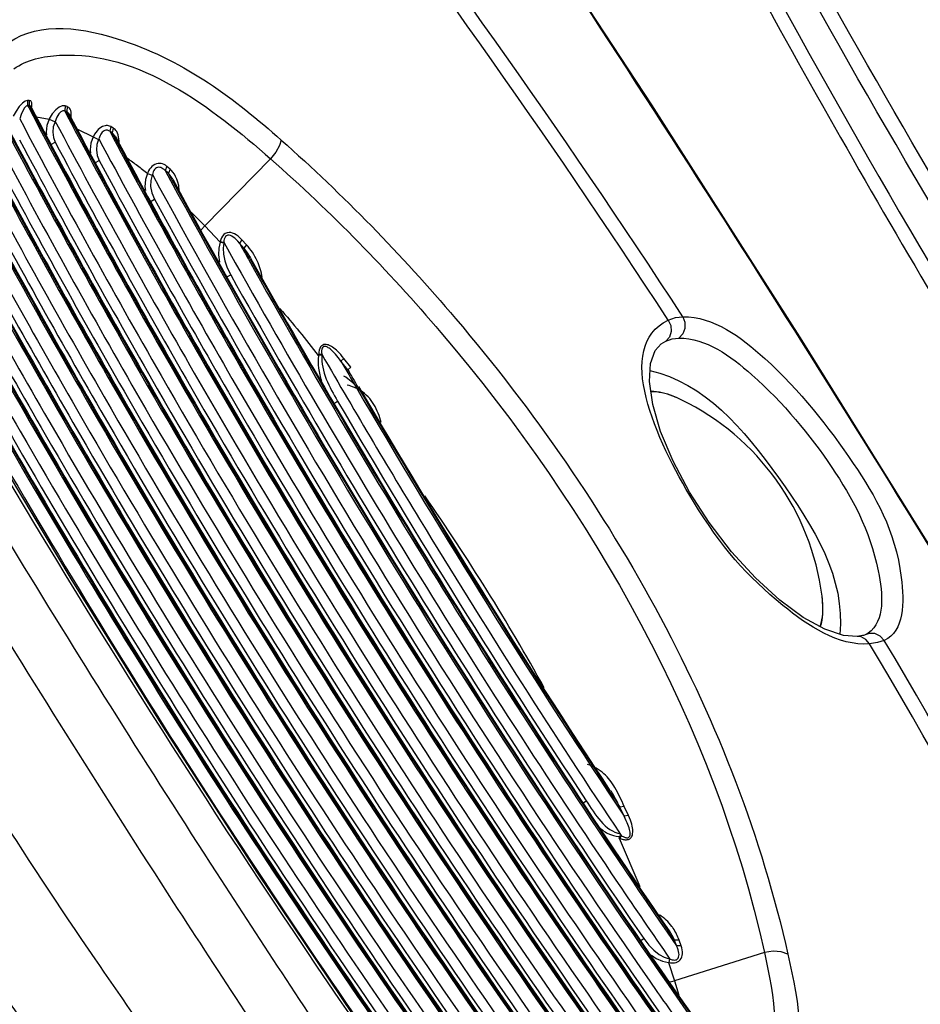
# Paper-space layout 'Sheet' of a CAD drawing. Header units: inches. Extents: x 0.2 to 10.8, y 0.2 to 8.3.
# Tile 32 of 256: x 1.3338 to 1.4046, y 2.0717 to 2.1491. Entities that reach past the tile are written whole.
import ezdxf

# ---------------------------------------------------------------- set-up
doc = ezdxf.new("R2010")
doc.units = ezdxf.units.IN
doc.header["$MEASUREMENT"] = 0
doc.layers.get('0').update_dxf_attribs({"lineweight": 5})
doc.layers.add('02___PRT_ALL_AXES', color=7, linetype='Continuous')

psp = doc.layouts.new('Sheet')

# ---------------------------------------------------------------- linework, layer by layer
at = {"color": 0, "linetype": 'ByBlock', "lineweight": -3}
for p, q in [((1.334527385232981, 2.142780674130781), (1.334393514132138, 2.142775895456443)), ((1.334393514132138, 2.142775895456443), (1.334411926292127, 2.14237631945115)), ((1.334527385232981, 2.142780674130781), (1.33454396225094, 2.142381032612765)), ((1.334411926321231, 2.14237631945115), (1.334503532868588, 2.142207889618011)), ((1.334411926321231, 2.14237631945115), (1.334500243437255, 2.142208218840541)), ((1.334543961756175, 2.142381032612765), (1.334455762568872, 2.142378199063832)), ((1.334669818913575, 2.142298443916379), (1.33454396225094, 2.142381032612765)), ((1.334607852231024, 2.142263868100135), (1.334543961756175, 2.142381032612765)), ((1.334605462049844, 2.142264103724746), (1.334543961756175, 2.142381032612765)), ((1.334730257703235, 2.14218756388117), (1.334758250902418, 2.142330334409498)), ((1.337355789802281, 2.142336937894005), (1.337333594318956, 2.141943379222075)), ((1.337441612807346, 2.141909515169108), (1.337333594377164, 2.141943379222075)), ((1.337333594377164, 2.141943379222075), (1.337509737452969, 2.141620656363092)), ((1.337333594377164, 2.141943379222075), (1.337503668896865, 2.141621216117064)), ((1.337520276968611, 2.142284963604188), (1.337355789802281, 2.142336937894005)), ((1.337520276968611, 2.142284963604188), (1.337495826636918, 2.14189211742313)), ((1.335114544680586, 2.141482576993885), (1.336099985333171, 2.14129342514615)), ((1.336100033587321, 2.141293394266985), (1.336572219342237, 2.141085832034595)), ((1.337495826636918, 2.14189211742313), (1.337441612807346, 2.141909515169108)), ((1.337674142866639, 2.141710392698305), (1.337495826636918, 2.14189211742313)), ((1.337613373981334, 2.141677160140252), (1.337495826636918, 2.14189211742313)), ((1.337609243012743, 2.141677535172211), (1.337495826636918, 2.14189211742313)), ((1.337833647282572, 2.141418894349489), (1.337833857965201, 2.14184786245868)), ((1.338332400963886, 2.140507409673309), (1.339575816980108, 2.139897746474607)), ((1.340948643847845, 2.140715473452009), (1.340877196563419, 2.140344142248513)), ((1.341149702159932, 2.140597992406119), (1.340948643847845, 2.140715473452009)), ((1.341149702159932, 2.140597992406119), (1.341075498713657, 2.140228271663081)), ((1.339575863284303, 2.139897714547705), (1.339997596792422, 2.139712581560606)), ((1.341075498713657, 2.140228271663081), (1.340877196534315, 2.140344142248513)), ((1.340877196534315, 2.140344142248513), (1.341154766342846, 2.139839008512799)), ((1.340877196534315, 2.140344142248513), (1.341146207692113, 2.139839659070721)), ((1.341317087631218, 2.139929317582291), (1.341075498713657, 2.140228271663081)), ((1.341259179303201, 2.139896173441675), (1.341075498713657, 2.140228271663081)), ((1.341252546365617, 2.139896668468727), (1.341075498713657, 2.140228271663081)), ((1.341617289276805, 2.139561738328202), (1.341534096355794, 2.140078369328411)), ((1.336284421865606, 2.139336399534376), (1.33658323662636, 2.139486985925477)), ((1.341610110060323, 2.139402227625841), (1.341617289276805, 2.139561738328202)), ((1.353529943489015, 2.138173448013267), (1.348343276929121, 2.132907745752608)), ((1.339762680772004, 2.137893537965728), (1.340052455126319, 2.138041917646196)), ((1.345365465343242, 2.137587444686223), (1.345233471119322, 2.137258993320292)), ((1.345623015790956, 2.137371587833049), (1.345365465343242, 2.137587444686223)), ((1.345623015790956, 2.137371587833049), (1.345487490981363, 2.137046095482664)), ((1.343853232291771, 2.137032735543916), (1.344212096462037, 2.136892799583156)), ((1.345487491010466, 2.13704609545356), (1.345233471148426, 2.137258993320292)), ((1.345233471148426, 2.137258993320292), (1.34565621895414, 2.136479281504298)), ((1.345829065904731, 2.136567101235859), (1.345487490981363, 2.137046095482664)), ((1.345774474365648, 2.136536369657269), (1.345487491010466, 2.13704609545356)), ((1.345763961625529, 2.136536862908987), (1.345487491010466, 2.13704609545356)), ((1.346347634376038, 2.135645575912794), (1.346302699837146, 2.136078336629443)), ((1.34413671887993, 2.13485735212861), (1.344399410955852, 2.134997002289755)), ((1.347288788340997, 2.133973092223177), (1.348343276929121, 2.132907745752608)), ((1.348062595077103, 2.132597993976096), (1.348343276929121, 2.132907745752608)), ((1.348343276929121, 2.132907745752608), (1.34955334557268, 2.131631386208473)), ((1.349566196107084, 2.131688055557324), (1.34955334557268, 2.131631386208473)), ((1.349553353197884, 2.131631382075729), (1.349838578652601, 2.13156406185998)), ((1.349566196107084, 2.131688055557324), (1.349851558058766, 2.131620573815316)), ((1.349851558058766, 2.131620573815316), (1.34983857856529, 2.13156406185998)), ((1.351271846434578, 2.131809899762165), (1.351076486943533, 2.131541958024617)), ((1.351434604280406, 2.131153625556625), (1.351076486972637, 2.13154195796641)), ((1.351631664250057, 2.131419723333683), (1.351271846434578, 2.131809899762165)), ((1.351631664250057, 2.131419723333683), (1.351434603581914, 2.131153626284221)), ((1.35189176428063, 2.130334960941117), (1.351434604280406, 2.131153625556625)), ((1.350134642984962, 2.128915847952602), (1.350388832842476, 2.129055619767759)), ((1.384806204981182, 2.125488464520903), (1.385369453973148, 2.125685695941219)), ((1.385369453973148, 2.125685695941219), (1.385961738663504, 2.125756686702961)), ((1.384242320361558, 2.12361686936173), (1.384612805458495, 2.123834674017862)), ((1.384612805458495, 2.123834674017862), (1.385116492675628, 2.124013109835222)), ((1.385116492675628, 2.124013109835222), (1.385645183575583, 2.124074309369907)), ((1.357311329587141, 2.122747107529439), (1.357551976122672, 2.122735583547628)), ((1.357314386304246, 2.122819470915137), (1.357311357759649, 2.122747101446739)), ((1.357314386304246, 2.122819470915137), (1.357555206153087, 2.122807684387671)), ((1.357555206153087, 2.122807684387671), (1.357551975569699, 2.122735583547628)), ((1.35930038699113, 2.122476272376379), (1.359067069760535, 2.122252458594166)), ((1.359603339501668, 2.121579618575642), (1.359067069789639, 2.122252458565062)), ((1.359839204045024, 2.121800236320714), (1.35930038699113, 2.122476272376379)), ((1.359839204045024, 2.121800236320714), (1.359603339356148, 2.121579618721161)), ((1.358564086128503, 2.118968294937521), (1.358802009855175, 2.119106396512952)), ((1.396969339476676, 2.103110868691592), (1.39691119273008, 2.103776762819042)), ((1.396935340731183, 2.102139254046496), (1.39696169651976, 2.102406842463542)), ((1.40009706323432, 2.100668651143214), (1.399664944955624, 2.100604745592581)), ((1.400178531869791, 2.100689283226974), (1.400097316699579, 2.100668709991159)), ((1.400389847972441, 2.100763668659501), (1.400178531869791, 2.100689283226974)), ((1.400546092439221, 2.100853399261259), (1.400388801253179, 2.10076323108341)), ((1.400618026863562, 2.100835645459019), (1.400389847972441, 2.100763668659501)), ((1.401277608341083, 2.100117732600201), (1.400651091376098, 2.100022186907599)), ((1.40180662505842, 2.10029040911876), (1.401277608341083, 2.100117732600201)), ((1.378161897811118, 2.087547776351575), (1.378356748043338, 2.087677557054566)), ((1.381347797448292, 2.087231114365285), (1.381010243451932, 2.087173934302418)), ((1.381340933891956, 2.086453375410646), (1.381010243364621, 2.087173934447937)), ((1.381680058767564, 2.086507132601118), (1.381347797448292, 2.087231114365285)), ((1.381680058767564, 2.086507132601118), (1.381340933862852, 2.08645337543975)), ((1.380959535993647, 2.084739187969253), (1.381053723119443, 2.084963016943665)), ((1.380959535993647, 2.084739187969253), (1.381024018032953, 2.084712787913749)), ((1.380959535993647, 2.084739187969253), (1.382583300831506, 2.080918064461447)), ((1.381024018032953, 2.084712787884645), (1.381118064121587, 2.084936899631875)), ((1.381053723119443, 2.084963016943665), (1.381118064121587, 2.084936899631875)), ((1.384736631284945, 2.07732896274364), (1.385468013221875, 2.076267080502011)), ((1.38531349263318, 2.076702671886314), (1.384836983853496, 2.07739548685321)), ((1.382694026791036, 2.076694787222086), (1.382885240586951, 2.076826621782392)), ((1.385671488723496, 2.076710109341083), (1.385313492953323, 2.076702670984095)), ((1.385468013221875, 2.076267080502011), (1.38531349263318, 2.076702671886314)), ((1.385826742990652, 2.076272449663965), (1.385468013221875, 2.076267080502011)), ((1.385826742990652, 2.076272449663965), (1.385671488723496, 2.076710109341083)), ((1.392378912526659, 2.07573446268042), (1.385303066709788, 2.07350509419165)), ((1.384819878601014, 2.074950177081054), (1.385303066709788, 2.07350509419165)), ((1.384874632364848, 2.074939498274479), (1.384941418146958, 2.075223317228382)), ((1.384932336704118, 2.073418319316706), (1.385303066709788, 2.07350509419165)), ((1.385303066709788, 2.07350509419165), (1.385647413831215, 2.072371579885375))]:
    psp.add_line(p, q, dxfattribs=at)
for points in [[(1.429980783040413, 2.066768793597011), (1.418694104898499, 2.085875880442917), (1.407079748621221, 2.105039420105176), (1.395345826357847, 2.123898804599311), (1.383513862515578, 2.142419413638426), (1.371789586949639, 2.160294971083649)], [(1.334393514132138, 2.142775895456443), (1.33421645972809, 2.142718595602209), (1.334000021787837, 2.142557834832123), (1.333755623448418, 2.142292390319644), (1.333505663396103, 2.14193805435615), (1.333282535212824, 2.141536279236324)], [(1.334758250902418, 2.142330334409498), (1.334744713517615, 2.14258313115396), (1.334664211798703, 2.142732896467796), (1.334527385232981, 2.142780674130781)], [(1.334411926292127, 2.14237631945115), (1.334304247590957, 2.142322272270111), (1.334178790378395, 2.142182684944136), (1.334042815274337, 2.141957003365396), (1.3339092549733, 2.141659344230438), (1.333795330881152, 2.141324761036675)], [(1.337355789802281, 2.142336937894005), (1.337139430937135, 2.142344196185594), (1.336892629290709, 2.142245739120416), (1.336624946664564, 2.142039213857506), (1.336356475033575, 2.14172748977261), (1.336121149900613, 2.141336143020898)], [(1.337333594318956, 2.141943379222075), (1.337188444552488, 2.14195346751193), (1.337032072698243, 2.141875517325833), (1.336870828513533, 2.141707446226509), (1.336717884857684, 2.14145161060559), (1.336593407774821, 2.141128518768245)], [(1.337833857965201, 2.14184786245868), (1.337802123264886, 2.141972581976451), (1.337758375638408, 2.142074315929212), (1.33770586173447, 2.142154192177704), (1.337647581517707, 2.142214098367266), (1.337585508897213, 2.14225678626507), (1.337520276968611, 2.142284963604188)], [(1.336099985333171, 2.14129342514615), (1.335924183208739, 2.140805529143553), (1.335863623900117, 2.140286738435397), (1.335889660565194, 2.140060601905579)], [(1.336572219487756, 2.141085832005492), (1.336433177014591, 2.140696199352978), (1.336387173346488, 2.140280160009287), (1.336438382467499, 2.139867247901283), (1.33658323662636, 2.139486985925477)], [(1.340948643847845, 2.140715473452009), (1.340863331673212, 2.140756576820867), (1.340778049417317, 2.140782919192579), (1.340690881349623, 2.140796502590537), (1.340599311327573, 2.140797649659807), (1.340502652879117, 2.140785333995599), (1.340401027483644, 2.140758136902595), (1.340295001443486, 2.140714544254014), (1.340186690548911, 2.140653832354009), (1.340079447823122, 2.140576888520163), (1.339975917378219, 2.140485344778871), (1.339876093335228, 2.140378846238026), (1.339778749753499, 2.140254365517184), (1.339684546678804, 2.140109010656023), (1.339596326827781, 2.139941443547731)], [(1.340877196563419, 2.140344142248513), (1.34081415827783, 2.140384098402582), (1.34075262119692, 2.140411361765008), (1.340691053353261, 2.140427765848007), (1.34062768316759, 2.140433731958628), (1.340562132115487, 2.14042842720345), (1.34049461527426, 2.140410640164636), (1.34042566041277, 2.140379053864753), (1.340356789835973, 2.140332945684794), (1.340290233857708, 2.140272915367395), (1.340227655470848, 2.140200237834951), (1.340169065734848, 2.140114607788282), (1.34011390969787, 2.140013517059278), (1.34006292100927, 2.139894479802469), (1.340018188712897, 2.139756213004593)], [(1.341534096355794, 2.140078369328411), (1.341482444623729, 2.140207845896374), (1.341423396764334, 2.14031838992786), (1.341359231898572, 2.140411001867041), (1.341291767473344, 2.140487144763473), (1.341221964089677, 2.140548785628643), (1.341149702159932, 2.140597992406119)], [(1.339575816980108, 2.139897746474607), (1.339400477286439, 2.139411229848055), (1.339336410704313, 2.138884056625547), (1.339363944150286, 2.138622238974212)], [(1.339997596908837, 2.139712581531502), (1.33986679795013, 2.139319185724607), (1.33982894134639, 2.138889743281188), (1.33989124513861, 2.138452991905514), (1.340052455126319, 2.138041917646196)], [(1.35436661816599, 2.139651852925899), (1.354227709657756, 2.139226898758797), (1.353937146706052, 2.13871347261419), (1.353529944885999, 2.138173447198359)], [(1.345365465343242, 2.137587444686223), (1.345256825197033, 2.137668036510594), (1.345148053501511, 2.137730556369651), (1.345036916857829, 2.137777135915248), (1.344921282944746, 2.137808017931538), (1.344800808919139, 2.137821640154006), (1.344675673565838, 2.13781571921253), (1.34454702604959, 2.137787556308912), (1.344420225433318, 2.137736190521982), (1.34430228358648, 2.137664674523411), (1.344196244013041, 2.137577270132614), (1.344100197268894, 2.137474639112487), (1.344013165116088, 2.137356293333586), (1.343936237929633, 2.137223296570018), (1.343871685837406, 2.137079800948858)], [(1.345233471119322, 2.137258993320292), (1.345147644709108, 2.137338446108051), (1.345063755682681, 2.137402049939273), (1.344979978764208, 2.137451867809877), (1.344894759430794, 2.137488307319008), (1.344808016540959, 2.137510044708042), (1.344720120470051, 2.137515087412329), (1.344632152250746, 2.137501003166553), (1.344548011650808, 2.137466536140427), (1.344472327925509, 2.137413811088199), (1.34440676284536, 2.137346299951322), (1.34434989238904, 2.137264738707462), (1.344301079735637, 2.137168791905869), (1.344260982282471, 2.137059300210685), (1.34423075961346, 2.136939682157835)], [(1.346302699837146, 2.136078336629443), (1.346235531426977, 2.136352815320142), (1.34615251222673, 2.136591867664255), (1.346058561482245, 2.136799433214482), (1.345956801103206, 2.136978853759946), (1.345849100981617, 2.137133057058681), (1.345737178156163, 2.137263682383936), (1.345623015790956, 2.137371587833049)], [(1.343853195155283, 2.137032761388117), (1.34369377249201, 2.136542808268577), (1.343639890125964, 2.13598458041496), (1.343675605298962, 2.135686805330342)], [(1.344212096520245, 2.136892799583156), (1.344104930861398, 2.136485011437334), (1.344091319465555, 2.13601426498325), (1.344187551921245, 2.135504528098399), (1.344399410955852, 2.134997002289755)], [(1.351271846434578, 2.131809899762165), (1.351121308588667, 2.131961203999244), (1.350973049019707, 2.132088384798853), (1.350827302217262, 2.132192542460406), (1.350683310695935, 2.132274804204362), (1.350541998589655, 2.132334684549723), (1.350403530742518, 2.132371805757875), (1.350258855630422, 2.132385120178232), (1.350108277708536, 2.132366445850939), (1.349965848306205, 2.132310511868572), (1.349841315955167, 2.132219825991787), (1.349740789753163, 2.132103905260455), (1.349663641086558, 2.131972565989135), (1.349606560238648, 2.131832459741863), (1.349566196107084, 2.131688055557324)], [(1.351076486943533, 2.131541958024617), (1.350948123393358, 2.131693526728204), (1.350824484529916, 2.131823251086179), (1.350705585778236, 2.1319321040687), (1.350590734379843, 2.132021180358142), (1.350480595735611, 2.132090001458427), (1.350375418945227, 2.132138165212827), (1.35026873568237, 2.132165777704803), (1.350161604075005, 2.132165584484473), (1.350065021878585, 2.132131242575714), (1.349985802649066, 2.132063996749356), (1.349927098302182, 2.13197175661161), (1.349887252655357, 2.131863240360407), (1.349863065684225, 2.131744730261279), (1.349851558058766, 2.131620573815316)], [(1.34955334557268, 2.131631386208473), (1.349448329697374, 2.131149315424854), (1.349430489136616, 2.130616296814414), (1.34949983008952, 2.130048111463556), (1.349501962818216, 2.130040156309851)], [(1.34983857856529, 2.13156406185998), (1.349788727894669, 2.131142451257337), (1.349818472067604, 2.130668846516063), (1.349927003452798, 2.130157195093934), (1.35011559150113, 2.129616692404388), (1.350388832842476, 2.129055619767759)], [(1.36002334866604, 2.070842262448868), (1.352528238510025, 2.08198537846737), (1.345042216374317, 2.093551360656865), (1.337832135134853, 2.105139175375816), (1.330954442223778, 2.116657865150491), (1.324621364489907, 2.127740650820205)], [(1.385961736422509, 2.125756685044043), (1.386125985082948, 2.125316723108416), (1.386123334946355, 2.124840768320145), (1.385954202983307, 2.124403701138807), (1.385645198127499, 2.124074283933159)], [(1.38480620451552, 2.125488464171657), (1.385007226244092, 2.125057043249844), (1.385041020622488, 2.124589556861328), (1.384902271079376, 2.124159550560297), (1.384612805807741, 2.123834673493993)], [(1.35930038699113, 2.122476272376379), (1.35916786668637, 2.122636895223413), (1.359042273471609, 2.12278003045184), (1.358923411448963, 2.122907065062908), (1.358810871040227, 2.12301947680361), (1.358703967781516, 2.123118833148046), (1.358601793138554, 2.123206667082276), (1.358503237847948, 2.123284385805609), (1.358407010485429, 2.123353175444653), (1.358312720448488, 2.123413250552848), (1.358221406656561, 2.123463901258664), (1.358134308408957, 2.123504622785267), (1.358052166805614, 2.123535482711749), (1.357973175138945, 2.12355740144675), (1.357893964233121, 2.123570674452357), (1.357810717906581, 2.123573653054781), (1.357722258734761, 2.123561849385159), (1.35763120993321, 2.123528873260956), (1.357542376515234, 2.12346839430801), (1.357462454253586, 2.123376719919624), (1.35739954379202, 2.123259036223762), (1.357355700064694, 2.12312542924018), (1.357328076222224, 2.122979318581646), (1.357314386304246, 2.122819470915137)], [(1.359067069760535, 2.122252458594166), (1.358947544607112, 2.122413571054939), (1.358835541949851, 2.122558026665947), (1.358730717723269, 2.122687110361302), (1.358632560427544, 2.122802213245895), (1.358540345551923, 2.12290483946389), (1.358453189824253, 2.122996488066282), (1.358370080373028, 2.123078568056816), (1.358289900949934, 2.123152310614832), (1.358212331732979, 2.123217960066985), (1.358138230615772, 2.123274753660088), (1.35806857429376, 2.123322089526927), (1.358003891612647, 2.123359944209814), (1.357942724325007, 2.123389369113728), (1.357882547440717, 2.123411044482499), (1.357820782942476, 2.123423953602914), (1.357757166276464, 2.123424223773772), (1.35769443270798, 2.123405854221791), (1.357636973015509, 2.123362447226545), (1.357590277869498, 2.123289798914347), (1.357559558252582, 2.123191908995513), (1.357544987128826, 2.123077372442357), (1.357544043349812, 2.122949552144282), (1.357555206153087, 2.122807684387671)], [(1.399663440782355, 2.100604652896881), (1.398605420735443, 2.100683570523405), (1.39711851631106, 2.101174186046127), (1.395422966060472, 2.102099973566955), (1.393578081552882, 2.103456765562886), (1.39166905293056, 2.105205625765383), (1.389792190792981, 2.107271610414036), (1.388038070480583, 2.109558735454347), (1.386482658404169, 2.111966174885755), (1.385189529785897, 2.11439166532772), (1.384211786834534, 2.116728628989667), (1.383589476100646, 2.118857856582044), (1.383331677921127, 2.120663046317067), (1.383404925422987, 2.122077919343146), (1.383770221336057, 2.123105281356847), (1.384242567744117, 2.123616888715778)], [(1.400651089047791, 2.100022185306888), (1.400364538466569, 2.100374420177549), (1.399982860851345, 2.100574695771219), (1.399664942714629, 2.100604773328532)], [(1.401806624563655, 2.100290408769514), (1.401483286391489, 2.100634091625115), (1.401065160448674, 2.100825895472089), (1.400618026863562, 2.100835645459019)], [(1.381024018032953, 2.084712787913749), (1.381108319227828, 2.08468066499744), (1.381188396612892, 2.084654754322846), (1.381264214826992, 2.084634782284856), (1.381335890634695, 2.084620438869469), (1.381403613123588, 2.084611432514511), (1.381467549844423, 2.084607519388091), (1.381527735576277, 2.084608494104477), (1.381584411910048, 2.084614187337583), (1.38163828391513, 2.084624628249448), (1.38169044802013, 2.084640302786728), (1.38174197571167, 2.084662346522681), (1.38179315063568, 2.084692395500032), (1.381842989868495, 2.084732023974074), (1.381889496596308, 2.084782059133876), (1.381930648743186, 2.084842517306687), (1.381965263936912, 2.084913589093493), (1.381992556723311, 2.08499588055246), (1.382011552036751, 2.085089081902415), (1.38202152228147, 2.085191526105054), (1.382022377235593, 2.08530179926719), (1.382014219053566, 2.085420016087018), (1.381996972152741, 2.085546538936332), (1.38197040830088, 2.085681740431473), (1.381934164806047, 2.085826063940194), (1.381887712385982, 2.085980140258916), (1.381830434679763, 2.086144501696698), (1.381761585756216, 2.086319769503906), (1.381680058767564, 2.086507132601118)], [(1.381118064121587, 2.084936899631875), (1.381187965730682, 2.084895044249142), (1.381253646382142, 2.08485942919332), (1.381315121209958, 2.084829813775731), (1.381372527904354, 2.084805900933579), (1.381426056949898, 2.084787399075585), (1.38147587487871, 2.084774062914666), (1.381522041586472, 2.084765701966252), (1.381564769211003, 2.084762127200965), (1.381604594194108, 2.084763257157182), (1.381642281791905, 2.08476936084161), (1.381678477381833, 2.084781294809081), (1.381713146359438, 2.08480048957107), (1.381745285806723, 2.084828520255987), (1.381773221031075, 2.084866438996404), (1.381795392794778, 2.084914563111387), (1.381810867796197, 2.084973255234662), (1.381818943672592, 2.085043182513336), (1.381818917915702, 2.085124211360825), (1.381810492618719, 2.08521495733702), (1.381793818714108, 2.085314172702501), (1.381768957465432, 2.085421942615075), (1.381735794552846, 2.085538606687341), (1.381694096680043, 2.085664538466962), (1.381643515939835, 2.08580019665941), (1.381583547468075, 2.085946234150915), (1.381513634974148, 2.086103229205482), (1.381433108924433, 2.08627186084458), (1.381340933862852, 2.08645337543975)], [(1.382885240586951, 2.076826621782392), (1.383275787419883, 2.076320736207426), (1.383680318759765, 2.07590772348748), (1.384090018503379, 2.075586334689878), (1.38449629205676, 2.075359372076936), (1.384886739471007, 2.075233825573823)], [(1.384874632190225, 2.074939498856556), (1.384990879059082, 2.074921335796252), (1.385099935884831, 2.074913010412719), (1.385206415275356, 2.074914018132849), (1.385315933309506, 2.074925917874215), (1.385429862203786, 2.074952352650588), (1.385544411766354, 2.074997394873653), (1.385653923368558, 2.075064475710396), (1.385751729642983, 2.075155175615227), (1.385829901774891, 2.075265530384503), (1.38588395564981, 2.075385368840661), (1.385916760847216, 2.075508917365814), (1.385932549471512, 2.075639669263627), (1.385932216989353, 2.0757817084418), (1.385914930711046, 2.075935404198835), (1.385879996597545, 2.076099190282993), (1.385826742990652, 2.076272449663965)], [(1.384941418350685, 2.075223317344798), (1.385034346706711, 2.075188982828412), (1.385120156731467, 2.075164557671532), (1.385202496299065, 2.075148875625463), (1.38528545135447, 2.075142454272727), (1.385369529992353, 2.075148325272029), (1.385451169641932, 2.075170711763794), (1.385525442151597, 2.075213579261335), (1.385586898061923, 2.075279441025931), (1.385629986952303, 2.075365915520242), (1.385652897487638, 2.075464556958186), (1.385658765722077, 2.075569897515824), (1.385650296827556, 2.075684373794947), (1.385627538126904, 2.075811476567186), (1.385589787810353, 2.075951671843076), (1.385536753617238, 2.076103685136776), (1.385468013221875, 2.076267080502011)], [(1.383499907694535, 2.075515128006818), (1.383863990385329, 2.075273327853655), (1.384348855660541, 2.07505602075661), (1.384819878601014, 2.074950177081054)], [(1.394220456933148, 2.075597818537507), (1.393701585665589, 2.075783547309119), (1.393062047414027, 2.075831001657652), (1.392378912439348, 2.075734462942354)]]:
    psp.add_lwpolyline(points, dxfattribs=at)
for centre, radius, start, end in [((0.8107898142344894, 1.750949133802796), 0.6854009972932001, 33.12400246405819, 37.53702977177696), ((0.8119387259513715, 1.7512128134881), 0.6854090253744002, 33.12401784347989, 37.53065747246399), ((2.083702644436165, 2.529870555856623), 0.7874461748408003, 207.9723893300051, 211.6892798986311), ((2.088443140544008, 2.532373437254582), 0.7938977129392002, 207.9513365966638, 212.4321826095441), ((1.935934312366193, 2.458002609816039), 0.6731972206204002, 208.4846005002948, 214.9243551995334), ((1.940551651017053, 2.460721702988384), 0.6773981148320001, 208.5922816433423, 215.1967181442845), ((1.939903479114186, 2.460260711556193), 0.6765367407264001, 208.5846617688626, 215.1964567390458), ((1.936953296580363, 2.458530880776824), 0.6733123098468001, 208.5750437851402, 215.2207092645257), ((1.937196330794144, 2.458719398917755), 0.6754290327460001, 208.6386559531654, 215.1403407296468), ((1.938651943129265, 2.458928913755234), 0.6736591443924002, 209.069252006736, 214.1083582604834), ((1.906470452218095, 2.440388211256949), 0.6354907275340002, 209.0777793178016, 209.2085191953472), ((1.94453033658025, 2.462424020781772), 0.6793405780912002, 209.2643872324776, 214.525157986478), ((1.943894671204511, 2.461971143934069), 0.6784940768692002, 209.2575083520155, 214.5242044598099), ((1.940943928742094, 2.460241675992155), 0.6752693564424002, 209.2514863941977, 214.5448946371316), ((1.941090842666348, 2.460361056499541), 0.6772681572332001, 209.2866411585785, 214.4923554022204), ((1.915547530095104, 2.453835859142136), 0.6746772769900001, 208.8878100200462, 214.5827554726), ((1.93237063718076, 2.454528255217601), 0.6636650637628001, 209.9888395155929, 211.3767572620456), ((1.924986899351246, 2.45011756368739), 0.6540342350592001, 210.0858161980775, 210.2976839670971), ((1.929114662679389, 2.452611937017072), 0.6587302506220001, 210.1675861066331, 210.3041264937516), ((1.948068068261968, 2.46381515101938), 0.6806777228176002, 210.3136475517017, 213.4681718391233), ((1.945132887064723, 2.462096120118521), 0.6774717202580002, 210.3128204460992, 213.4833071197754), ((1.948698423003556, 2.4642643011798), 0.6815177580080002, 210.3191253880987, 213.4702835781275), ((1.945215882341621, 2.462169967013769), 0.6793922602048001, 210.3284681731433, 213.4505290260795), ((1.221637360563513, 2.011476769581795), 0.1754353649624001, 29.01533827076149, 34.82230472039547), ((1.952606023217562, 2.466916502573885), 0.6873913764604, 211.380157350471, 213.7585632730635), ((0.7981175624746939, 1.74259203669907), 0.7017040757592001, 26.30946414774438, 30.64762675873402), ((0.7969560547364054, 1.74232049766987), 0.7017109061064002, 26.30322223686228, 30.64761124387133), ((1.959345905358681, 2.471285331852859), 0.6943956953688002, 213.4687019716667, 213.6554184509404), ((1.962928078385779, 2.473461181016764), 0.6984598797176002, 213.4558510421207, 213.5769031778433), ((1.96163013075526, 2.473910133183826), 0.7010856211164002, 214.0690395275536, 214.6575779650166), ((1.960902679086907, 2.474507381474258), 0.7031183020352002, 214.86227367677, 215.2240017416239)]:
    psp.add_arc(centre, radius, start, end, dxfattribs=at)
for points, knots in [([(1.415848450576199, 2.117493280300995), (1.407412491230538, 2.131051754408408), (1.377353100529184, 2.182517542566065), (1.352611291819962, 2.237410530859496), (1.340020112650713, 2.279213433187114)], [0, 0, 0, 0, 0.2678105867, 1, 1, 1, 1]), ([(1.41112515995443, 2.127472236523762), (1.403400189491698, 2.140235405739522), (1.375791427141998, 2.188687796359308), (1.352970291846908, 2.24012297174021), (1.341071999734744, 2.279219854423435)], [0, 0, 0, 0, 0.2674300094, 1, 1, 1, 1]), ([(1.429906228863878, 2.066720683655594), (1.425212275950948, 2.074769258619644), (1.406496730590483, 2.106362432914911), (1.386884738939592, 2.137426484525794), (1.371718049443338, 2.160249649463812)], [0, 0, 0, 0, 0.2537376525, 1, 1, 1, 1]), ([(1.332948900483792, 2.147329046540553), (1.335395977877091, 2.149066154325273), (1.344606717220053, 2.147574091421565), (1.350703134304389, 2.142892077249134), (1.354366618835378, 2.139651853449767)], [0, 0, 0, 0, 0.380263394, 1, 1, 1, 1]), ([(1.333322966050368, 2.145256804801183), (1.334344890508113, 2.145983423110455), (1.342065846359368, 2.147589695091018), (1.348888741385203, 2.142231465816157), (1.353529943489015, 2.138173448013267)], [0, 0, 0, 0, 0.1690140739, 1, 1, 1, 1]), ([(1.334500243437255, 2.142208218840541), (1.338105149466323, 2.13534933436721), (1.353366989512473, 2.107614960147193), (1.37063698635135, 2.080993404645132), (1.384637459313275, 2.061618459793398)], [0, 0, 0, 0, 0.2447995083, 1, 1, 1, 1]), ([(1.384876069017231, 2.061482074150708), (1.380160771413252, 2.068009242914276), (1.362023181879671, 2.094045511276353), (1.345629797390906, 2.121309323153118), (1.334605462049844, 2.142264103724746)], [0, 0, 0, 0, 0.2537724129, 1, 1, 1, 1]), ([(1.334669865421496, 2.142298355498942), (1.338285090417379, 2.135423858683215), (1.353588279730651, 2.107626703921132), (1.370898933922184, 2.080942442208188), (1.384929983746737, 2.06152009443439)], [0, 0, 0, 0, 0.2448081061, 1, 1, 1, 1]), ([(1.33208630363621, 2.141676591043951), (1.335687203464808, 2.134824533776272), (1.350931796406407, 2.107117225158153), (1.368180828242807, 2.0805205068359), (1.38216373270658, 2.061162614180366)], [0, 0, 0, 0, 0.24479732, 1, 1, 1, 1]), ([(1.382309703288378, 2.061154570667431), (1.37760901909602, 2.067667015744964), (1.359527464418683, 2.093642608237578), (1.343181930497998, 2.120839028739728), (1.332187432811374, 2.141740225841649)], [0, 0, 0, 0, 0.2537808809, 1, 1, 1, 1]), ([(1.332260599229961, 2.141757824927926), (1.335867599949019, 2.134898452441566), (1.351134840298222, 2.10716186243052), (1.368401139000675, 2.080533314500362), (1.382394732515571, 2.061149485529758)], [0, 0, 0, 0, 0.2448085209, 1, 1, 1, 1]), ([(1.333795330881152, 2.141324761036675), (1.337375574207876, 2.134528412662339), (1.352520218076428, 2.107051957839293), (1.369630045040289, 2.080666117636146), (1.383489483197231, 2.061455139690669)], [0, 0, 0, 0, 0.2448723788, 1, 1, 1, 1]), ([(1.337503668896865, 2.141621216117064), (1.341035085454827, 2.134936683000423), (1.355958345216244, 2.107918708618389), (1.372786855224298, 2.081960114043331), (1.386405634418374, 2.063052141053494)], [0, 0, 0, 0, 0.2449620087, 1, 1, 1, 1]), ([(1.386499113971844, 2.063117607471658), (1.38192709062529, 2.069471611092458), (1.364324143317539, 2.094816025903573), (1.348374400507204, 2.121319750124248), (1.337609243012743, 2.141677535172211)], [0, 0, 0, 0, 0.2536863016, 1, 1, 1, 1]), ([(1.337674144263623, 2.14171039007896), (1.341205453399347, 2.135029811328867), (1.356124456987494, 2.108027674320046), (1.372937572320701, 2.082079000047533), (1.386539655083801, 2.06317420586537)], [0, 0, 0, 0, 0.2449731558, 1, 1, 1, 1]), ([(1.379389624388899, 2.061318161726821), (1.374784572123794, 2.067715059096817), (1.357059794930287, 2.093229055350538), (1.341010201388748, 2.119918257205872), (1.330188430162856, 2.140421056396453)], [0, 0, 0, 0, 0.2537231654, 1, 1, 1, 1]), ([(1.330255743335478, 2.140449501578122), (1.333807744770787, 2.133717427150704), (1.348823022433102, 2.106502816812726), (1.36576270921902, 2.080357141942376), (1.379474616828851, 2.061313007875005)], [0, 0, 0, 0, 0.2449170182, 1, 1, 1, 1]), ([(1.336593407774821, 2.141128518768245), (1.340118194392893, 2.134460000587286), (1.355009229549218, 2.107507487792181), (1.371791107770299, 2.081606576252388), (1.385367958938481, 2.062736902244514)], [0, 0, 0, 0, 0.2449810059, 1, 1, 1, 1]), ([(1.330088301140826, 2.140354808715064), (1.333633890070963, 2.133631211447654), (1.348624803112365, 2.10645080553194), (1.365544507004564, 2.080341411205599), (1.379243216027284, 2.061326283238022)], [0, 0, 0, 0, 0.2449084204, 1, 1, 1, 1]), ([(1.331602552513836, 2.140373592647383), (1.335153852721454, 2.133644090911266), (1.350166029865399, 2.106441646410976), (1.367104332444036, 2.080309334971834), (1.38081590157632, 2.061276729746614)], [0, 0, 0, 0, 0.2449290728, 1, 1, 1, 1]), ([(1.333788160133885, 2.13967355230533), (1.337280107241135, 2.133080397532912), (1.352021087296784, 2.106437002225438), (1.368609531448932, 2.080822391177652), (1.382019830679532, 2.062154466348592)], [0, 0, 0, 0, 0.2450485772, 1, 1, 1, 1]), ([(1.340018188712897, 2.139756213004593), (1.343398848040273, 2.13341506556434), (1.357635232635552, 2.107802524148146), (1.373578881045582, 2.083144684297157), (1.386436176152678, 2.065152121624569)], [0, 0, 0, 0, 0.2452541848, 1, 1, 1, 1]), ([(1.341146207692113, 2.139839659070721), (1.344502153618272, 2.133553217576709), (1.358628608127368, 2.108164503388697), (1.374437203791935, 2.08371733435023), (1.387180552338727, 2.065875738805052)], [0, 0, 0, 0, 0.2452942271, 1, 1, 1, 1]), ([(1.387275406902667, 2.065941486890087), (1.374542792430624, 2.083784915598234), (1.358741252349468, 2.10823020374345), (1.344610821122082, 2.133611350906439), (1.341252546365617, 2.139896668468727)], [0, 0, 0, 0, 0.7546629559, 1, 1, 1, 1]), ([(1.341317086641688, 2.139929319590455), (1.344673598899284, 2.133644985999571), (1.358799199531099, 2.108264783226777), (1.374597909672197, 2.083821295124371), (1.387329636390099, 2.065979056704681)], [0, 0, 0, 0, 0.2453054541, 1, 1, 1, 1]), ([(1.354366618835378, 2.139651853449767), (1.359262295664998, 2.13532169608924), (1.376920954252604, 2.117172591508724), (1.390117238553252, 2.093962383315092), (1.394220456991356, 2.075597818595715)], [0, 0, 0, 0, 0.2577929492, 1, 1, 1, 1]), ([(1.328091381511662, 2.139033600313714), (1.331581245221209, 2.132438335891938), (1.346317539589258, 2.105783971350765), (1.362908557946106, 2.080161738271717), (1.376324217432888, 2.061489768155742)], [0, 0, 0, 0, 0.2450190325, 1, 1, 1, 1]), ([(1.376470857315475, 2.061481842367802), (1.371961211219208, 2.067762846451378), (1.354592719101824, 2.092814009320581), (1.338839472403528, 2.118995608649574), (1.328191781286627, 2.139100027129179)], [0, 0, 0, 0, 0.2536646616, 1, 1, 1, 1]), ([(1.328259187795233, 2.139128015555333), (1.331755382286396, 2.13252428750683), (1.346515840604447, 2.105835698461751), (1.363126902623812, 2.080177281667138), (1.37655592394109, 2.061476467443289)], [0, 0, 0, 0, 0.2450266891, 1, 1, 1, 1]), ([(1.329605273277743, 2.139053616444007), (1.333100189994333, 2.132453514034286), (1.347855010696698, 2.105781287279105), (1.364461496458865, 2.080140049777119), (1.37788745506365, 2.061453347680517)], [0, 0, 0, 0, 0.2450390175, 1, 1, 1, 1]), ([(1.33658323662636, 2.139486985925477), (1.340019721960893, 2.133020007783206), (1.354508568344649, 2.106893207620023), (1.370773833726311, 2.081757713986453), (1.383906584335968, 2.063427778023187)], [0, 0, 0, 0, 0.2451547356, 1, 1, 1, 1]), ([(1.331625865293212, 2.138667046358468), (1.335084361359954, 2.132150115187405), (1.349673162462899, 2.105818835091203), (1.366066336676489, 2.080493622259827), (1.379308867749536, 2.062029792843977)], [0, 0, 0, 0, 0.2451127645, 1, 1, 1, 1]), ([(1.342265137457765, 2.138224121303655), (1.342531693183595, 2.138036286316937), (1.343066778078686, 2.137646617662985), (1.343590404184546, 2.137241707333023), (1.343853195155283, 2.137032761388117)], [0, 0, 0, 0, 0.4927130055, 1, 1, 1, 1]), ([(1.353529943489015, 2.138173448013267), (1.358313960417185, 2.133963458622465), (1.375565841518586, 2.116305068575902), (1.38843354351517, 2.093650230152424), (1.392378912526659, 2.07573446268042)], [0, 0, 0, 0, 0.2578177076, 1, 1, 1, 1]), ([(1.326095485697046, 2.137713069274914), (1.329529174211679, 2.131246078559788), (1.344009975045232, 2.105116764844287), (1.360273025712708, 2.079981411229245), (1.373406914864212, 2.06165281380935)], [0, 0, 0, 0, 0.2451253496, 1, 1, 1, 1]), ([(1.373553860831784, 2.061644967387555), (1.360413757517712, 2.079994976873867), (1.344137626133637, 2.105155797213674), (1.329635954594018, 2.131306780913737), (1.326196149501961, 2.137779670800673)], [0, 0, 0, 0, 0.75484305, 1, 1, 1, 1]), ([(1.326263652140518, 2.137807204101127), (1.329703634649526, 2.131331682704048), (1.344208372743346, 2.105168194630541), (1.360491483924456, 2.079996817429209), (1.373638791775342, 2.061639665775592)], [0, 0, 0, 0, 0.2451357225, 1, 1, 1, 1]), ([(1.327609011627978, 2.13773431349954), (1.331047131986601, 2.131263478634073), (1.345543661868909, 2.105120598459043), (1.361818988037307, 2.079970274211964), (1.374960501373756, 2.061629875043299)], [0, 0, 0, 0, 0.2451485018, 1, 1, 1, 1]), ([(1.329630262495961, 2.137348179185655), (1.333031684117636, 2.130960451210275), (1.347361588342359, 2.105157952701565), (1.363424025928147, 2.080323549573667), (1.376382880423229, 2.06220626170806)], [0, 0, 0, 0, 0.2452211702, 1, 1, 1, 1]), ([(1.340052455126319, 2.138041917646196), (1.343337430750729, 2.131914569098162), (1.357142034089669, 2.107176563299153), (1.372538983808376, 2.083332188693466), (1.384928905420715, 2.065915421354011)], [0, 0, 0, 0, 0.2454368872, 1, 1, 1, 1]), ([(1.324100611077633, 2.136393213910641), (1.327475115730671, 2.130059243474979), (1.34168797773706, 2.104474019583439), (1.357609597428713, 2.079843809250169), (1.370450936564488, 2.061871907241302)], [0, 0, 0, 0, 0.2452348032, 1, 1, 1, 1]), ([(1.370613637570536, 2.061842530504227), (1.357761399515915, 2.079840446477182), (1.341821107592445, 2.104503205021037), (1.327583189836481, 2.130117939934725), (1.324201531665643, 2.136459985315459)], [0, 0, 0, 0, 0.7547251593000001, 1, 1, 1, 1]), ([(1.324269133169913, 2.136487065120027), (1.327651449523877, 2.130141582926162), (1.341894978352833, 2.104510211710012), (1.357845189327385, 2.079833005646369), (1.370707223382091, 2.061824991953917)], [0, 0, 0, 0, 0.2452445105, 1, 1, 1, 1]), ([(1.325613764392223, 2.136415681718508), (1.328994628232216, 2.130074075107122), (1.343231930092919, 2.104459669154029), (1.359176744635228, 2.07980009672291), (1.372035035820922, 2.061806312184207)], [0, 0, 0, 0, 0.2452539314, 1, 1, 1, 1]), ([(1.327635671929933, 2.136029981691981), (1.330979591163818, 2.129771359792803), (1.345049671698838, 2.104496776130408), (1.360782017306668, 2.080153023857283), (1.373458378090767, 2.062382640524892)], [0, 0, 0, 0, 0.2453276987, 1, 1, 1, 1]), ([(1.322110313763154, 2.135067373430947), (1.32532554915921, 2.129052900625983), (1.338834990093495, 2.104762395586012), (1.353887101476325, 2.081334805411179), (1.365993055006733, 2.064209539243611)], [0, 0, 0, 0, 0.2453919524, 1, 1, 1, 1]), ([(1.366332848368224, 2.063931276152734), (1.354162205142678, 2.081141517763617), (1.339028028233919, 2.104685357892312), (1.325442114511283, 2.129095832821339), (1.322208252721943, 2.135140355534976)], [0, 0, 0, 0, 0.7545925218, 1, 1, 1, 1]), ([(1.3222756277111, 2.135167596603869), (1.32551629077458, 2.129108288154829), (1.339133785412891, 2.10463665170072), (1.354309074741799, 2.081036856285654), (1.366515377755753, 2.063787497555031)], [0, 0, 0, 0, 0.2453849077, 1, 1, 1, 1]), ([(1.323619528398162, 2.135097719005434), (1.326922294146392, 2.128923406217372), (1.340810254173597, 2.10399049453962), (1.356316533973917, 2.079964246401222), (1.368801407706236, 2.06241749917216)], [0, 0, 0, 0, 0.245369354, 1, 1, 1, 1]), ([(1.325642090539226, 2.134712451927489), (1.328928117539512, 2.128582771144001), (1.342737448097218, 2.103835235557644), (1.358140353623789, 2.079981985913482), (1.370535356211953, 2.062558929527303)], [0, 0, 0, 0, 0.2454349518, 1, 1, 1, 1]), ([(1.323649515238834, 2.133395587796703), (1.326848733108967, 2.127447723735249), (1.34027256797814, 2.103439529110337), (1.355196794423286, 2.080274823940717), (1.367186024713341, 2.063338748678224)], [0, 0, 0, 0, 0.2455531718, 1, 1, 1, 1]), ([(1.360316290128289, 2.065279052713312), (1.356594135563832, 2.070820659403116), (1.342186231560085, 2.092715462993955), (1.328480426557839, 2.115077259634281), (1.318790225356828, 2.132038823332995)], [0, 0, 0, 0, 0.2546966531, 1, 1, 1, 1]), ([(1.351973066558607, 2.130378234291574), (1.351891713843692, 2.130514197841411), (1.351720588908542, 2.130778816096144), (1.351532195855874, 2.131031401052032), (1.351434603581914, 2.131153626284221)], [0, 0, 0, 0, 0.5032335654, 1, 1, 1, 1]), ([(1.35247666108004, 2.130145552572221), (1.35236779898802, 2.130380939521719), (1.352117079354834, 2.13082888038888), (1.351801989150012, 2.131234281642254), (1.351631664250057, 2.131419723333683)], [0, 0, 0, 0, 0.5073850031, 1, 1, 1, 1]), ([(1.357130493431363, 2.062686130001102), (1.353342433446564, 2.068307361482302), (1.33868606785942, 2.090523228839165), (1.324771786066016, 2.113234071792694), (1.314955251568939, 2.130471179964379)], [0, 0, 0, 0, 0.2546874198, 1, 1, 1, 1]), ([(1.352859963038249, 2.128864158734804), (1.352829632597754, 2.129084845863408), (1.352731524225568, 2.129523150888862), (1.352570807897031, 2.129941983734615), (1.35247666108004, 2.130145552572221)], [0, 0, 0, 0, 0.4982958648, 1, 1, 1, 1]), ([(1.359856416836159, 2.070729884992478), (1.350290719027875, 2.084692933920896), (1.338245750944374, 2.103544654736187), (1.327080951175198, 2.12290585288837), (1.324433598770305, 2.127638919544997)], [0, 0, 0, 0, 0.7573382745, 1, 1, 1, 1]), ([(1.351553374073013, 2.058677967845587), (1.347496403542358, 2.064111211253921), (1.332008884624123, 2.085797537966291), (1.318286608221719, 2.108765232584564), (1.309349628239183, 2.126508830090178)], [0, 0, 0, 0, 0.2544580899, 1, 1, 1, 1]), ([(1.385961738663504, 2.125756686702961), (1.388371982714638, 2.12577425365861), (1.393733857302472, 2.121808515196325), (1.399415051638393, 2.114552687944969), (1.403464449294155, 2.107601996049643), (1.403369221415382, 2.100992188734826), (1.40180662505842, 2.10029040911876)], [0, 0, 0, 0, 0.2197973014, 0.5480145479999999, 0.843795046, 1, 1, 1, 1]), ([(1.400651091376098, 2.100022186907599), (1.398174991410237, 2.099826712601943), (1.392360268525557, 2.103801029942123), (1.386356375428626, 2.110579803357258), (1.380484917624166, 2.123402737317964), (1.384806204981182, 2.125488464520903)], [0, 0, 0, 0, 0.228200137, 0.5591539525, 1, 1, 1, 1]), ([(1.385645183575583, 2.124074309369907), (1.387785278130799, 2.124083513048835), (1.392566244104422, 2.120600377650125), (1.39782263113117, 2.114178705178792), (1.401397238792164, 2.107679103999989), (1.401878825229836, 2.10183387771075), (1.400544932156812, 2.100855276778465)], [0, 0, 0, 0, 0.2144216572, 0.5363586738, 0.8342461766, 1, 1, 1, 1]), ([(1.357311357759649, 2.122747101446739), (1.35726005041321, 2.122403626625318), (1.357263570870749, 2.121694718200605), (1.35742812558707, 2.12101142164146), (1.357535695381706, 2.120676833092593)], [0, 0, 0, 0, 0.497016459, 1, 1, 1, 1]), ([(1.303877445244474, 2.122525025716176), (1.306518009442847, 2.116565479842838), (1.318196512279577, 2.09258817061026), (1.333249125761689, 2.070285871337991), (1.346052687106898, 2.054739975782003)], [0, 0, 0, 0, 0.2445172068, 1, 1, 1, 1]), ([(1.360369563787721, 2.120174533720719), (1.3602142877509, 2.120345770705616), (1.359878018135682, 2.120675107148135), (1.359502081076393, 2.120958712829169), (1.359302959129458, 2.121089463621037)], [0, 0, 0, 0, 0.4924819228, 1, 1, 1, 1]), ([(1.383355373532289, 2.121518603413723), (1.387647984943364, 2.120589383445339), (1.39379074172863, 2.113287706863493), (1.398773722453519, 2.10515171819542), (1.398297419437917, 2.100765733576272)], [0, 0, 0, 0, 0.4988790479, 1, 1, 1, 1]), ([(1.360607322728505, 2.119946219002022), (1.360453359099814, 2.120042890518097), (1.360112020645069, 2.120217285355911), (1.35974711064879, 2.120333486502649), (1.35955331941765, 2.120380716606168)], [0, 0, 0, 0, 0.4768314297, 1, 1, 1, 1]), ([(1.362227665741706, 2.117436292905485), (1.362094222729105, 2.117926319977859), (1.361754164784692, 2.118895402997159), (1.361036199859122, 2.119676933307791), (1.360607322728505, 2.119946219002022)], [0, 0, 0, 0, 0.5007208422, 1, 1, 1, 1]), ([(1.385827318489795, 2.119226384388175), (1.385613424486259, 2.119330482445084), (1.384858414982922, 2.119661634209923), (1.384026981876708, 2.119871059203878), (1.383438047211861, 2.119851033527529)], [0, 0, 0, 0, 0.2875884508, 1, 1, 1, 1]), ([(1.385827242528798, 2.119226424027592), (1.385620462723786, 2.119327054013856), (1.384864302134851, 2.119661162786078), (1.384039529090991, 2.119876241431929), (1.383441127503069, 2.119885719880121)], [0, 0, 0, 0, 0.2775881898, 1, 1, 1, 1]), ([(1.396786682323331, 2.101351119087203), (1.396840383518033, 2.101526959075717), (1.3970185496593, 2.102323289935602), (1.396990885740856, 2.103152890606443), (1.396911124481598, 2.103777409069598)], [0, 0, 0, 0, 0.2260220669, 1, 1, 1, 1]), ([(1.380609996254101, 2.088712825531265), (1.380373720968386, 2.089111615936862), (1.379800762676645, 2.089897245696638), (1.378936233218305, 2.090389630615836), (1.378465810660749, 2.090533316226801)], [0, 0, 0, 0, 0.4851648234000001, 1, 1, 1, 1]), ([(1.381347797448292, 2.087231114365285), (1.381232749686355, 2.087479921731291), (1.38100495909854, 2.087982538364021), (1.380751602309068, 2.088473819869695), (1.380609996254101, 2.088712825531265)], [0, 0, 0, 0, 0.4966599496, 1, 1, 1, 1]), ([(1.381010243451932, 2.087173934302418), (1.380896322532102, 2.087390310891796), (1.380670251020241, 2.087825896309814), (1.380433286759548, 2.088255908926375), (1.380307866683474, 2.088467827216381)], [0, 0, 0, 0, 0.4982506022, 1, 1, 1, 1]), ([(1.379294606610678, 2.08566160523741), (1.379522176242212, 2.085444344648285), (1.380022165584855, 2.085052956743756), (1.38064638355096, 2.084876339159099), (1.380956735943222, 2.084862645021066)], [0, 0, 0, 0, 0.5031766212, 1, 1, 1, 1]), ([(1.38510125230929, 2.077787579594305), (1.384969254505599, 2.077966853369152), (1.384673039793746, 2.078304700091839), (1.384312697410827, 2.078575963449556), (1.384118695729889, 2.0786878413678)], [0, 0, 0, 0, 0.4985187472, 1, 1, 1, 1]), ([(1.385197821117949, 2.077650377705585), (1.385182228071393, 2.077673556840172), (1.385150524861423, 2.077719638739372), (1.385117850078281, 2.077765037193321), (1.38510125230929, 2.077787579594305)], [0, 0, 0, 0, 0.4994838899, 1, 1, 1, 1]), ([(1.385671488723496, 2.076710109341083), (1.385613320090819, 2.076872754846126), (1.385474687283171, 2.077196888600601), (1.385297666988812, 2.077501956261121), (1.385197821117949, 2.077650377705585)], [0, 0, 0, 0, 0.4912605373, 1, 1, 1, 1]), ([(1.385313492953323, 2.076702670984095), (1.385255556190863, 2.076829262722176), (1.385129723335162, 2.077080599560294), (1.384986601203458, 2.077322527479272), (1.384910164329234, 2.077441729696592)], [0, 0, 0, 0, 0.4957544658, 1, 1, 1, 1]), ([(1.392378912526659, 2.07573446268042), (1.393124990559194, 2.072285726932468), (1.394329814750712, 2.065892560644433), (1.388913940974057, 2.061057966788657), (1.386585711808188, 2.060949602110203)], [0, 0, 0, 0, 0.6022111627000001, 1, 1, 1, 1]), ([(1.394220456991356, 2.075597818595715), (1.395068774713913, 2.071800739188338), (1.396580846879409, 2.064498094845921), (1.3899274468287, 2.059734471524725), (1.387358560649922, 2.059880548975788)], [0, 0, 0, 0, 0.6019266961, 1, 1, 1, 1])]:
    psp.add_open_spline(points, degree=3, knots=knots, dxfattribs=at)
for points in [[(1.317354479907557, 2.144078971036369), (1.329451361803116, 2.1521282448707), (1.341548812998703, 2.160176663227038), (1.353646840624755, 2.168224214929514)], [(1.354267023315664, 2.126393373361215), (1.355304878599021, 2.125196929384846), (1.356320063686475, 2.123977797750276), (1.357261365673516, 2.122703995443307)], [(1.357551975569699, 2.122735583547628), (1.357496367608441, 2.12145731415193), (1.358156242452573, 2.120210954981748), (1.358802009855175, 2.119106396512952)], [(1.39696169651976, 2.102406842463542), (1.396978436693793, 2.102640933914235), (1.396979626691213, 2.102876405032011), (1.396969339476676, 2.103110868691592)], [(1.396758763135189, 2.101368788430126), (1.396846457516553, 2.101617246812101), (1.396902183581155, 2.101877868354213), (1.396935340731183, 2.102139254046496)], [(1.378356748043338, 2.087677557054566), (1.379047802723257, 2.086631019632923), (1.379829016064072, 2.085278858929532), (1.38106490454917, 2.085065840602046)]]:
    psp.add_open_spline(points, degree=3, dxfattribs=at)
at = {"layer": '02___PRT_ALL_AXES', "color": 0, "linetype": 'ByBlock', "lineweight": -3}
psp.add_arc((1.377072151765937, 2.101244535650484), 0.02, 7.273801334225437, 64.03024565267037, dxfattribs=at)

doc.saveas('drawing.dxf')
